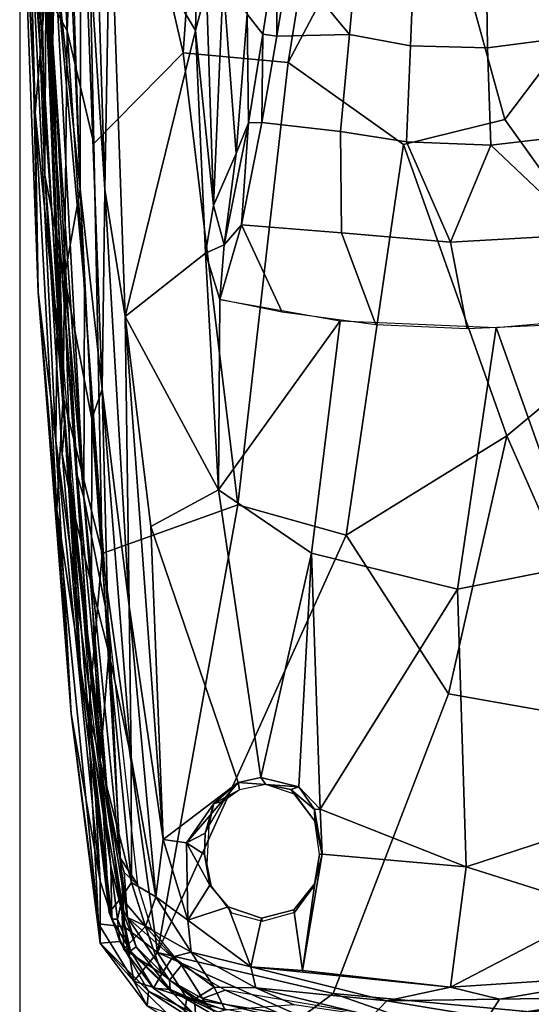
# Model space of a CAD drawing. Header units: millimetres. Extents: x -320 to 320, y -487 to 330.
# Tile 26 of 188: x -314 to -269, y -158 to -72. Entities that reach past the tile are written whole.
import ezdxf

# ---------------------------------------------------------------- set-up
doc = ezdxf.new("R2010")
doc.units = ezdxf.units.MM
doc.layers.add('Layer 01', color=7, linetype='Continuous', true_color=0x000000)
doc.styles.add('Default', font='arial.ttf')
doc.dimstyles.new('Default', dxfattribs={"dimscale": 10, "dimtxt": 2.5, "dimasz": 3, "dimexe": 1, "dimexo": 0.5, "dimgap": 0.8, "dimtad": 1, "dimtoh": 1, "dimzin": 1, "dimdsep": 46, "dimtxsty": 'Default', "dimcen": 2.5, "dimadec": 1, "dimazin": 1, "dimtfac": 1, "dimtdec": 4, "dimtix": 1, "dimtofl": 0, "dimtmove": 1, "dimatfit": 3, "dimfxl": 1, "dimtolj": 1, "dimtzin": 1, "dimarcsym": 0})

# ---------------------------------------------------------------- blocks, each defined once
blk = doc.blocks.new('*D1')
at = {"layer": 'Defpoints', "color": 0}
for p in [(-314.347, -27.146), (314.29, -27.146), (314.29, -476.594)]:
    blk.add_point(p, dxfattribs=at)
at = {"layer": 'Layer 01', "color": 0, "lineweight": -2}
for p, q in [((-314.347, -32.146), (-314.347, -486.594)), ((314.29, -32.146), (314.29, -486.594)), ((-284.347, -476.594), (284.29, -476.594))]:
    blk.add_line(p, q, dxfattribs=at)
at = {"layer": 'Layer 01', "color": 0}
for points in [[(-284.347, -471.594), (-284.347, -481.594), (-314.347, -476.594)], [(284.29, -481.594), (284.29, -471.594), (314.29, -476.594)]]:
    blk.add_solid(points, dxfattribs=at)
at = {"layer": 'Layer 01', "color": 0, "insert": (-0.028, -455.832), "char_height": 25, "attachment_point": 5, "style": 'Default'}
blk.add_mtext('\\A1;628.64', dxfattribs=at)

msp = doc.modelspace()

# ---------------------------------------------------------------- linework, layer by layer
at = {"layer": 'Layer 01'}
for points in [[(-311.42, -73.987, 567.045), (-312.213, -30.827, 565.857), (-311.988, -64.08, 567.513)], [(-311.297, -65.988, 566.583), (-312.213, -30.827, 565.857), (-311.42, -73.987, 567.045)], [(-297.105, -34.526, 579.583), (-308.839, -36.471, 578.012), (-299.979, -74.854, 580.297)], [(-297.105, -34.526, 579.583), (-299.979, -74.854, 580.297), (-290.736, -75.687, 581.248), (-284.431, -36.368, 580.62)], [(-312.077, -69.449, 576.772), (-310.169, -72.926, 578.284), (-311.861, -37.026, 576.539)], [(-308.839, -36.471, 578.012), (-311.861, -37.026, 576.539), (-310.169, -72.926, 578.284)], [(-307.837, -82.812, 579.242), (-308.839, -36.471, 578.012), (-310.169, -72.926, 578.284)], [(-308.839, -36.471, 578.012), (-307.837, -82.812, 579.242), (-299.979, -74.854, 580.297)], [(-279.141, -53.729, 581.36), (-284.431, -36.368, 580.62), (-290.736, -75.687, 581.248)], [(-270.509, -41.099, 581.007), (-279.141, -53.729, 581.36), (-271.702, -80.72, 581.84), (-261.232, -66.862, 581.198)], [(-312.247, -76.371, 567.987), (-312.935, -44.642, 567.234), (-312.977, -63.174, 567.264)], [(-312.935, -44.642, 567.234), (-312.247, -76.371, 567.987), (-310.422, -107.488, 568.573)], [(-312.935, -44.642, 567.234), (-310.422, -107.488, 568.573), (-310.902, -90.345, 568.065)], [(-312.935, -44.642, 567.234), (-310.902, -90.345, 568.065), (-311.988, -64.08, 567.513)], [(-312.976, -80.081, 575.11), (-313.786, -50.594, 574.314), (-314.238, -55.142, 572.032)], [(-312.976, -80.081, 575.11), (-312.077, -69.449, 576.772), (-313.786, -50.594, 574.314)], [(-309.975, -58.975, 561.578), (-308.981, -54.223, 560.51), (-309.032, -86.821, 562.181)], [(-309.032, -86.821, 562.181), (-308.981, -54.223, 560.51), (-307.096, -104.402, 561.628)], [(-308.981, -54.223, 560.51), (-307.8, -56.467, 560.138), (-306.871, -86.848, 560.894)], [(-308.981, -54.223, 560.51), (-306.871, -86.848, 560.894), (-307.096, -104.402, 561.628)], [(-280.605, -82.894, 581.78), (-271.702, -80.72, 581.84), (-279.141, -53.729, 581.36), (-290.736, -75.687, 581.248)], [(-314.238, -55.142, 572.032), (-312.722, -95.883, 572.78), (-312.976, -80.081, 575.11)], [(-313.449, -61.768, 568.404), (-312.722, -95.883, 572.78), (-314.238, -55.142, 572.032)], [(-307.8, -56.467, 560.138), (-306.379, -60.25, 560.177), (-306.871, -86.848, 560.894)], [(-311.015, -95.948, 568.365), (-313.449, -61.768, 568.404), (-312.498, -59.333, 567.58)], [(-311.297, -65.988, 566.583), (-308.658, -95.366, 567.131), (-310.201, -58.983, 566.385)], [(-309.975, -58.975, 561.578), (-309.032, -86.821, 562.181), (-310.924, -69.027, 563.485)], [(-306.871, -86.848, 560.894), (-306.379, -60.25, 560.177), (-305.077, -98, 561.017)], [(-306.379, -60.25, 560.177), (-298.902, -72.881, 560.845), (-305.077, -98, 561.017)], [(-298.902, -72.881, 560.845), (-306.379, -60.25, 560.177), (-298.759, -67.155, 560.686)], [(-311.155, -108.944, 569.262), (-312.722, -95.883, 572.78), (-313.449, -61.768, 568.404)], [(-313.449, -61.768, 568.404), (-311.015, -95.948, 568.365), (-311.155, -108.944, 569.262)], [(-312.247, -76.371, 567.987), (-312.977, -63.174, 567.264), (-312.144, -85.6, 567.752)], [(-312.977, -63.174, 567.264), (-312.034, -70.284, 565.641), (-312.144, -85.6, 567.752)], [(-293.059, -63.726, 553.242), (-291.78, -65.6, 551.849), (-292.978, -73.213, 555.184), (-294.353, -71.463, 556.549)], [(-310.902, -90.345, 568.065), (-311.42, -73.987, 567.045), (-311.988, -64.08, 567.513)], [(-291.739, -73.388, 554.55), (-292.978, -73.213, 555.184), (-291.78, -65.6, 551.849)], [(-291.739, -73.388, 554.55), (-291.78, -65.6, 551.849), (-290.657, -66.821, 551.549)], [(-284.634, -65.087, 549.483), (-285.352, -73.248, 553.624), (-290.657, -66.821, 551.549)], [(-285.352, -73.248, 553.624), (-284.634, -65.087, 549.483), (-279.658, -66.068, 549.395), (-279.992, -74.222, 553.59)], [(-273.217, -74.404, 553.546), (-273.35, -66.291, 549.349), (-268.349, -65.726, 549.432), (-265.787, -73.431, 553.554)], [(-308.701, -113.912, 567.38), (-311.297, -65.988, 566.583), (-311.42, -73.987, 567.045)], [(-308.658, -95.366, 567.131), (-311.297, -65.988, 566.583), (-308.701, -113.912, 567.38)], [(-279.992, -74.222, 553.59), (-279.658, -66.068, 549.395), (-273.35, -66.291, 549.349), (-273.217, -74.404, 553.546)], [(-298.902, -72.881, 560.845), (-298.759, -67.155, 560.686), (-297.933, -69.22, 560.491)], [(-285.352, -73.248, 553.624), (-291.739, -73.388, 554.55), (-290.657, -66.821, 551.549)], [(-261.232, -66.862, 581.198), (-271.702, -80.72, 581.84), (-259.185, -98.205, 581.318), (-251.162, -71.917, 580.374)], [(-310.924, -69.027, 563.485), (-309.032, -86.821, 562.181), (-310.413, -94.543, 565.048), (-312.034, -70.284, 565.641)], [(-296.467, -68.615, 558.885), (-297.305, -88.259, 561.02), (-297.933, -69.22, 560.491)], [(-295.308, -83.68, 559.147), (-297.305, -88.259, 561.02), (-296.467, -68.615, 558.885)], [(-294.353, -71.463, 556.549), (-295.308, -83.68, 559.147), (-296.467, -68.615, 558.885)], [(-312.976, -80.081, 575.11), (-310.522, -105.061, 577.559), (-312.077, -69.449, 576.772)], [(-310.522, -105.061, 577.559), (-310.169, -72.926, 578.284), (-312.077, -69.449, 576.772)], [(-297.305, -88.259, 561.02), (-298.902, -72.881, 560.845), (-297.933, -69.22, 560.491)], [(-310.413, -94.543, 565.048), (-312.144, -85.6, 567.752), (-312.034, -70.284, 565.641)], [(-294.353, -71.463, 556.549), (-294.238, -81.007, 557.847), (-295.308, -83.68, 559.147)], [(-294.353, -71.463, 556.549), (-292.978, -73.213, 555.184), (-294.238, -81.007, 557.847)], [(-310.522, -105.061, 577.559), (-307.109, -118.825, 579.496), (-310.169, -72.926, 578.284)], [(-310.169, -72.926, 578.284), (-307.109, -118.825, 579.496), (-307.837, -82.812, 579.242)], [(-305.077, -98, 561.017), (-298.902, -72.881, 560.845), (-298, -92.463, 561.248)], [(-298.902, -72.881, 560.845), (-297.305, -88.259, 561.02), (-298, -92.463, 561.248)], [(-293.049, -80.968, 557.346), (-294.238, -81.007, 557.847), (-292.978, -73.213, 555.184)], [(-293.049, -80.968, 557.346), (-292.978, -73.213, 555.184), (-291.739, -73.388, 554.55)], [(-291.739, -73.388, 554.55), (-285.352, -73.248, 553.624), (-286.142, -81.751, 557.017), (-293.049, -80.968, 557.346)], [(-286.142, -81.751, 557.017), (-285.352, -73.248, 553.624), (-279.992, -74.222, 553.59), (-280.358, -82.676, 557.029)], [(-272.944, -82.975, 557.062), (-273.217, -74.404, 553.546), (-265.787, -73.431, 553.554), (-264.66, -81.998, 557.043)], [(-309.287, -111.949, 567.687), (-311.42, -73.987, 567.045), (-310.902, -90.345, 568.065)], [(-308.701, -113.912, 567.38), (-311.42, -73.987, 567.045), (-309.287, -111.949, 567.687)], [(-280.358, -82.676, 557.029), (-279.992, -74.222, 553.59), (-273.217, -74.404, 553.546), (-272.944, -82.975, 557.062)], [(-299.979, -74.854, 580.297), (-307.837, -82.812, 579.242), (-307.109, -118.825, 579.496), (-295.168, -114.553, 580.82)], [(-295.168, -114.553, 580.82), (-290.736, -75.687, 581.248), (-299.979, -74.854, 580.297)], [(-285.636, -117.221, 581.447), (-280.605, -82.894, 581.78), (-290.736, -75.687, 581.248), (-295.168, -114.553, 580.82)], [(-310.422, -107.488, 568.573), (-312.247, -76.371, 567.987), (-312.144, -85.6, 567.752)], [(-311.078, -114.955, 575.909), (-310.522, -105.061, 577.559), (-312.976, -80.081, 575.11)], [(-311.078, -114.955, 575.909), (-312.976, -80.081, 575.11), (-312.722, -95.883, 572.78)], [(-294.841, -89.968, 559.991), (-296.373, -91.705, 560.646), (-294.238, -81.007, 557.847)], [(-294.238, -81.007, 557.847), (-296.373, -91.705, 560.646), (-295.308, -83.68, 559.147)], [(-294.841, -89.968, 559.991), (-294.238, -81.007, 557.847), (-293.049, -80.968, 557.346)], [(-293.049, -80.968, 557.346), (-286.142, -81.751, 557.017), (-286.059, -90.654, 559.781), (-294.841, -89.968, 559.991)], [(-271.523, -108.495, 581.771), (-259.185, -98.205, 581.318), (-271.702, -80.72, 581.84), (-280.605, -82.894, 581.78)], [(-280.358, -82.676, 557.029), (-276.486, -91.484, 559.855), (-286.059, -90.654, 559.781), (-286.142, -81.751, 557.017)], [(-264.66, -81.998, 557.043), (-264.633, -90.809, 559.797), (-272.944, -82.975, 557.062)], [(-285.636, -117.221, 581.447), (-271.523, -108.495, 581.771), (-280.605, -82.894, 581.78)], [(-272.944, -82.975, 557.062), (-276.486, -91.484, 559.855), (-280.358, -82.676, 557.029)], [(-272.944, -82.975, 557.062), (-264.633, -90.809, 559.797), (-276.486, -91.484, 559.855)], [(-295.308, -83.68, 559.147), (-296.373, -91.705, 560.646), (-297.305, -88.259, 561.02)], [(-312.144, -85.6, 567.752), (-310.6, -110.104, 568.123), (-310.422, -107.488, 568.573)], [(-309.827, -114.208, 566.775), (-310.6, -110.104, 568.123), (-312.144, -85.6, 567.752), (-310.413, -94.543, 565.048)], [(-310.413, -94.543, 565.048), (-309.032, -86.821, 562.181), (-308.014, -106.992, 562.564)], [(-309.032, -86.821, 562.181), (-307.096, -104.402, 561.628), (-308.014, -106.992, 562.564)], [(-307.096, -104.402, 561.628), (-306.871, -86.848, 560.894), (-304.713, -123.464, 561.457)], [(-306.871, -86.848, 560.894), (-305.077, -98, 561.017), (-304.713, -123.464, 561.457)], [(-296.373, -91.705, 560.646), (-298, -92.463, 561.248), (-297.305, -88.259, 561.02)], [(-296.373, -91.705, 560.646), (-294.841, -89.968, 559.991), (-296.758, -96.526, 561.343)], [(-291.276, -97.624, 561.523), (-296.758, -96.526, 561.343), (-294.841, -89.968, 559.991)], [(-291.276, -97.624, 561.523), (-294.841, -89.968, 559.991), (-286.059, -90.654, 559.781), (-283.037, -98.742, 561.731)], [(-310.902, -90.345, 568.065), (-310.422, -107.488, 568.573), (-308.388, -125.791, 568.486)], [(-308.388, -125.791, 568.486), (-309.287, -111.949, 567.687), (-310.902, -90.345, 568.065)], [(-283.037, -98.742, 561.731), (-286.059, -90.654, 559.781), (-276.486, -91.484, 559.855), (-275, -99.094, 561.789)], [(-264.633, -90.809, 559.797), (-266.431, -98.717, 561.712), (-275, -99.094, 561.789), (-276.486, -91.484, 559.855)], [(-305.077, -98, 561.017), (-298, -92.463, 561.248), (-296.872, -113.237, 561.552)], [(-298, -92.463, 561.248), (-296.373, -91.705, 560.646), (-296.758, -96.526, 561.343)], [(-298, -92.463, 561.248), (-296.758, -96.526, 561.343), (-296.872, -113.237, 561.552)], [(-310.413, -94.543, 565.048), (-308.035, -121.551, 564.404), (-309.827, -114.208, 566.775)], [(-310.413, -94.543, 565.048), (-308.014, -106.992, 562.564), (-308.035, -121.551, 564.404)], [(-311.078, -114.955, 575.909), (-312.722, -95.883, 572.78), (-309.814, -132.911, 573.307)], [(-311.155, -108.944, 569.262), (-309.814, -132.911, 573.307), (-312.722, -95.883, 572.78)], [(-311.015, -95.948, 568.365), (-308.215, -130.976, 568.672), (-311.155, -108.944, 569.262)], [(-308.701, -113.912, 567.38), (-306.522, -125.05, 567.441), (-308.658, -95.366, 567.131)], [(-296.872, -113.237, 561.552), (-296.758, -96.526, 561.343), (-286.175, -98.386, 561.682)], [(-305.077, -98, 561.017), (-296.872, -113.237, 561.552), (-302.817, -116.479, 561.325)], [(-305.077, -98, 561.017), (-302.817, -116.479, 561.325), (-301.746, -143.967, 561.505)], [(-304.713, -123.464, 561.457), (-305.077, -98, 561.017), (-301.746, -143.967, 561.505)], [(-296.872, -113.237, 561.552), (-286.175, -98.386, 561.682), (-288.699, -118.814, 561.832)], [(-275.864, -121.977, 562.032), (-288.699, -118.814, 561.832), (-286.175, -98.386, 561.682), (-272.454, -98.982, 561.793)], [(-265.055, -119.824, 561.911), (-272.454, -98.982, 561.793), (-260.829, -97.969, 561.606)], [(-259.185, -98.205, 581.318), (-271.523, -108.495, 581.771), (-260.256, -134.058, 580.849), (-243.979, -118.801, 579.74)], [(-265.055, -119.824, 561.911), (-275.864, -121.977, 562.032), (-272.454, -98.982, 561.793)], [(-308.014, -106.992, 562.564), (-307.096, -104.402, 561.628), (-306.523, -127.578, 562.811)], [(-307.096, -104.402, 561.628), (-304.713, -123.464, 561.457), (-304.539, -136.767, 561.981)], [(-306.523, -127.578, 562.811), (-307.096, -104.402, 561.628), (-304.539, -136.767, 561.981)], [(-311.078, -114.955, 575.909), (-308.327, -133.284, 577.898), (-310.522, -105.061, 577.559)], [(-308.327, -133.284, 577.898), (-307.109, -118.825, 579.496), (-310.522, -105.061, 577.559)], [(-306.523, -127.578, 562.811), (-308.035, -121.551, 564.404), (-308.014, -106.992, 562.564)], [(-310.422, -107.488, 568.573), (-310.6, -110.104, 568.123), (-308.936, -129.849, 568.288)], [(-308.366, -132.427, 568.67), (-310.422, -107.488, 568.573), (-308.936, -129.849, 568.288)], [(-310.422, -107.488, 568.573), (-308.366, -132.427, 568.67), (-306.327, -146.316, 568.68)], [(-308.388, -125.791, 568.486), (-310.422, -107.488, 568.573), (-306.327, -146.316, 568.68)], [(-309.814, -132.911, 573.307), (-311.155, -108.944, 569.262), (-307.273, -147.631, 569.449)], [(-311.155, -108.944, 569.262), (-308.215, -130.976, 568.672), (-307.273, -147.631, 569.449)], [(-276.645, -131.165, 581.31), (-271.523, -108.495, 581.771), (-285.636, -117.221, 581.447)], [(-276.645, -131.165, 581.31), (-260.256, -134.058, 580.849), (-271.523, -108.495, 581.771)], [(-308.936, -129.849, 568.288), (-310.6, -110.104, 568.123), (-309.827, -114.208, 566.775)], [(-308.388, -125.791, 568.486), (-306.619, -140.13, 567.864), (-309.287, -111.949, 567.687)], [(-309.287, -111.949, 567.687), (-306.619, -140.13, 567.864), (-308.701, -113.912, 567.38)], [(-295.137, -138.956, 561.755), (-302.817, -116.479, 561.325), (-296.872, -113.237, 561.552), (-293.143, -138.514, 561.815)], [(-296.872, -113.237, 561.552), (-288.699, -118.814, 561.832), (-293.143, -138.514, 561.815)], [(-305.558, -145.557, 567.532), (-308.701, -113.912, 567.38), (-306.619, -140.13, 567.864)], [(-305.558, -145.557, 567.532), (-306.522, -125.05, 567.441), (-308.701, -113.912, 567.38)], [(-307.409, -151.361, 575.826), (-308.327, -133.284, 577.898), (-311.078, -114.955, 575.909)], [(-307.409, -151.361, 575.826), (-311.078, -114.955, 575.909), (-309.814, -132.911, 573.307)], [(-307.267, -137.039, 565.964), (-309.827, -114.208, 566.775), (-308.035, -121.551, 564.404)], [(-308.936, -129.849, 568.288), (-309.827, -114.208, 566.775), (-307.267, -137.039, 565.964)], [(-307.109, -118.825, 579.496), (-302.223, -153.879, 579.555), (-295.168, -114.553, 580.82)], [(-285.636, -117.221, 581.447), (-295.168, -114.553, 580.82), (-302.223, -153.879, 579.555)], [(-302.817, -116.479, 561.325), (-295.137, -138.956, 561.755), (-301.746, -143.967, 561.505)], [(-286.805, -157.488, 580.15), (-276.645, -131.165, 581.31), (-285.636, -117.221, 581.447), (-302.223, -153.879, 579.555)], [(-308.327, -133.284, 577.898), (-305.139, -151.636, 578.592), (-307.109, -118.825, 579.496)], [(-302.223, -153.879, 579.555), (-307.109, -118.825, 579.496), (-305.139, -151.636, 578.592)], [(-289.799, -139.325, 561.897), (-293.143, -138.514, 561.815), (-288.699, -118.814, 561.832)], [(-288.699, -118.814, 561.832), (-287.942, -141.299, 561.97), (-289.799, -139.325, 561.897)], [(-288.699, -118.814, 561.832), (-275.864, -121.977, 562.032), (-287.942, -141.299, 561.97)], [(-275.864, -121.977, 562.032), (-265.055, -119.824, 561.911), (-261.836, -142.038, 561.962), (-275.113, -146.378, 562.078)], [(-307.267, -137.039, 565.964), (-308.035, -121.551, 564.404), (-306.523, -127.578, 562.811)], [(-275.864, -121.977, 562.032), (-275.113, -146.378, 562.078), (-287.942, -141.299, 561.97)], [(-304.539, -136.767, 561.981), (-304.713, -123.464, 561.457), (-302.383, -149, 561.706)], [(-304.713, -123.464, 561.457), (-301.746, -143.967, 561.505), (-302.383, -149, 561.706)], [(-306.522, -125.05, 567.441), (-305.558, -145.557, 567.532), (-303.95, -147.94, 567.474)], [(-305.488, -149.779, 568.408), (-308.388, -125.791, 568.486), (-306.327, -146.316, 568.68)], [(-305.488, -149.779, 568.408), (-306.619, -140.13, 567.864), (-308.388, -125.791, 568.486)], [(-307.267, -137.039, 565.964), (-306.523, -127.578, 562.811), (-304.522, -147.756, 563.074)], [(-304.539, -136.767, 561.981), (-304.522, -147.756, 563.074), (-306.523, -127.578, 562.811)], [(-306.468, -150.391, 568.308), (-308.366, -132.427, 568.67), (-308.936, -129.849, 568.288)], [(-308.936, -129.849, 568.288), (-307.267, -137.039, 565.964), (-306.468, -150.391, 568.308)], [(-307.273, -147.631, 569.449), (-308.215, -130.976, 568.672), (-305.533, -152.93, 568.67)], [(-267.922, -159.265, 580.22), (-260.256, -134.058, 580.849), (-276.645, -131.165, 581.31), (-286.805, -157.488, 580.15)], [(-307.409, -151.361, 575.826), (-309.814, -132.911, 573.307), (-307.272, -153.075, 573.663)], [(-307.273, -147.631, 569.449), (-307.272, -153.075, 573.663), (-309.814, -132.911, 573.307)], [(-306.248, -150.955, 568.568), (-308.366, -132.427, 568.67), (-306.468, -150.391, 568.308)], [(-306.327, -146.316, 568.68), (-308.366, -132.427, 568.67), (-306.248, -150.955, 568.568)], [(-308.327, -133.284, 577.898), (-307.409, -151.361, 575.826), (-305.139, -151.636, 578.592)], [(-305.431, -149.1, 565.247), (-306.468, -150.391, 568.308), (-307.267, -137.039, 565.964)], [(-304.522, -147.756, 563.074), (-305.431, -149.1, 565.247), (-307.267, -137.039, 565.964)], [(-304.539, -136.767, 561.981), (-302.383, -149, 561.706), (-304.522, -147.756, 563.074)], [(-299.687, -144.264, 561.559), (-301.746, -143.967, 561.505), (-295.137, -138.956, 561.755)], [(-295.137, -138.956, 561.755), (-297.295, -140.789, 561.79), (-299.687, -144.264, 561.559)], [(-297.295, -140.789, 561.79), (-295.137, -138.956, 561.755), (-295.037, -139.615, 564.444)], [(-293.143, -138.514, 561.815), (-292.717, -139.142, 564.489), (-295.137, -138.956, 561.755)], [(-292.717, -139.142, 564.489), (-295.037, -139.615, 564.444), (-295.137, -138.956, 561.755)], [(-292.717, -139.142, 564.489), (-293.143, -138.514, 561.815), (-289.799, -139.325, 561.897)], [(-289.799, -139.325, 561.897), (-290.516, -139.581, 563.29), (-292.717, -139.142, 564.489)], [(-290.103, -140.021, 564.49), (-292.717, -139.142, 564.489), (-290.516, -139.581, 563.29)], [(-306.619, -140.13, 567.864), (-304.872, -150.808, 567.439), (-305.558, -145.557, 567.532)], [(-306.619, -140.13, 567.864), (-305.488, -149.779, 568.408), (-304.872, -150.808, 567.439)], [(-295.037, -139.615, 564.444), (-296.465, -140.614, 564.499), (-297.295, -140.789, 561.79)], [(-288.418, -141.338, 562.006), (-290.516, -139.581, 563.29), (-289.799, -139.325, 561.897)], [(-288.417, -142.369, 564.441), (-290.103, -140.021, 564.49), (-290.516, -139.581, 563.29)], [(-290.516, -139.581, 563.29), (-288.418, -141.338, 562.006), (-288.417, -142.369, 564.441)], [(-288.418, -141.338, 562.006), (-289.799, -139.325, 561.897), (-287.942, -141.299, 561.97)], [(-297.295, -140.789, 561.79), (-298.038, -143.421, 561.75), (-299.687, -144.264, 561.559)], [(-297.295, -140.789, 561.79), (-297.731, -142.723, 564.497), (-298.038, -143.421, 561.75)], [(-296.465, -140.614, 564.499), (-297.731, -142.723, 564.497), (-297.295, -140.789, 561.79)], [(-287.768, -145.262, 561.95), (-288.418, -141.338, 562.006), (-287.942, -141.299, 561.97)], [(-288.418, -141.338, 562.006), (-287.768, -145.262, 561.95), (-288.417, -142.369, 564.441)], [(-275.113, -146.378, 562.078), (-287.768, -145.262, 561.95), (-287.942, -141.299, 561.97)], [(-297.906, -146.122, 564.491), (-298.096, -145.295, 561.749), (-298.038, -143.421, 561.75), (-297.731, -142.723, 564.497)], [(-287.768, -145.262, 561.95), (-287.993, -145.268, 564.495), (-288.417, -142.369, 564.441)], [(-261.836, -142.038, 561.962), (-263.326, -150.084, 561.952), (-275.113, -146.378, 562.078)], [(-299.687, -144.264, 561.559), (-298.038, -143.421, 561.75), (-298.096, -145.295, 561.749)], [(-299.568, -151.055, 561.547), (-302.383, -149, 561.706), (-301.746, -143.967, 561.505)], [(-301.746, -143.967, 561.505), (-299.687, -144.264, 561.559), (-299.568, -151.055, 561.547)], [(-299.687, -144.264, 561.559), (-297.62, -147.981, 561.642), (-299.568, -151.055, 561.547)], [(-299.687, -144.264, 561.559), (-298.096, -145.295, 561.749), (-297.62, -147.981, 561.642)], [(-297.62, -147.981, 561.642), (-298.096, -145.295, 561.749), (-297.906, -146.122, 564.491), (-297.527, -148.067, 564.499)], [(-276.484, -156.95, 562.055), (-289.483, -155.486, 561.86), (-287.768, -145.262, 561.95), (-275.113, -146.378, 562.078)], [(-288.398, -147.823, 561.982), (-287.768, -145.262, 561.95), (-289.483, -155.486, 561.86)], [(-288.473, -148.067, 564.499), (-287.993, -145.268, 564.495), (-288.398, -147.823, 561.982)], [(-287.768, -145.262, 561.95), (-288.398, -147.823, 561.982), (-287.993, -145.268, 564.495)], [(-305.174, -146.869, 567.473), (-305.558, -145.557, 567.532), (-304.872, -150.808, 567.439)], [(-305.558, -145.557, 567.532), (-305.174, -146.869, 567.473), (-303.95, -147.94, 567.474)], [(-305.743, -150.965, 568.574), (-306.327, -146.316, 568.68), (-306.248, -150.955, 568.568)], [(-306.327, -146.316, 568.68), (-305.743, -150.965, 568.574), (-305.488, -149.779, 568.408)], [(-302.772, -151.822, 567.458), (-303.95, -147.94, 567.474), (-305.174, -146.869, 567.473), (-304.872, -150.808, 567.439)], [(-263.326, -150.084, 561.952), (-276.484, -156.95, 562.055), (-275.113, -146.378, 562.078)], [(-307.272, -153.075, 573.663), (-307.273, -147.631, 569.449), (-305.533, -152.93, 568.67)], [(-304.522, -147.756, 563.074), (-303.288, -151.615, 563.247), (-305.431, -149.1, 565.247)], [(-302.383, -149, 561.706), (-303.288, -151.615, 563.247), (-304.522, -147.756, 563.074)], [(-288.398, -147.823, 561.982), (-289.483, -155.486, 561.86), (-290.246, -150.148, 561.885)], [(-290.164, -150.35, 564.482), (-288.398, -147.823, 561.982), (-290.246, -150.148, 561.885)], [(-288.398, -147.823, 561.982), (-290.164, -150.35, 564.482), (-288.473, -148.067, 564.499)], [(-299.568, -151.055, 561.547), (-297.62, -147.981, 561.642), (-296.034, -149.89, 561.714)], [(-296.034, -149.89, 561.714), (-297.62, -147.981, 561.642), (-297.527, -148.067, 564.499), (-295.734, -150.413, 564.486)], [(-305.431, -149.1, 565.247), (-305.18, -153.599, 568.078), (-306.468, -150.391, 568.308)], [(-303.288, -151.615, 563.247), (-305.18, -153.599, 568.078), (-305.431, -149.1, 565.247)], [(-303.288, -151.615, 563.247), (-302.383, -149, 561.706), (-299.266, -153.86, 561.859)], [(-299.568, -151.055, 561.547), (-299.266, -153.86, 561.859), (-302.383, -149, 561.706)], [(-306.248, -150.955, 568.568), (-306.468, -150.391, 568.308), (-305.18, -153.599, 568.078)], [(-305.488, -149.779, 568.408), (-305.743, -150.965, 568.574), (-304.598, -153.746, 568.676)], [(-305.488, -149.779, 568.408), (-304.598, -153.746, 568.676), (-304.109, -153.394, 568.2)], [(-304.109, -153.394, 568.2), (-304.872, -150.808, 567.439), (-305.488, -149.779, 568.408)], [(-296.034, -149.89, 561.714), (-294.042, -155.162, 561.74), (-299.568, -151.055, 561.547)], [(-294.042, -155.162, 561.74), (-296.034, -149.89, 561.714), (-293.092, -150.884, 561.843)], [(-295.734, -150.413, 564.486), (-293, -151.138, 564.499), (-293.092, -150.884, 561.843), (-296.034, -149.89, 561.714)], [(-290.246, -150.148, 561.885), (-289.483, -155.486, 561.86), (-294.042, -155.162, 561.74), (-293.092, -150.884, 561.843)], [(-290.246, -150.148, 561.885), (-293.092, -150.884, 561.843), (-293, -151.138, 564.499), (-290.164, -150.35, 564.482)], [(-276.484, -156.95, 562.055), (-263.326, -150.084, 561.952), (-259.517, -155.835, 561.843)], [(-304.307, -156.399, 576.655), (-305.139, -151.636, 578.592), (-307.409, -151.361, 575.826)], [(-304.307, -156.399, 576.655), (-307.409, -151.361, 575.826), (-307.272, -153.075, 573.663)], [(-305.743, -150.965, 568.574), (-306.248, -150.955, 568.568), (-304.598, -153.746, 568.676)], [(-305.18, -153.599, 568.078), (-304.598, -153.746, 568.676), (-306.248, -150.955, 568.568)], [(-301.189, -156.321, 567.563), (-304.872, -150.808, 567.439), (-304.109, -153.394, 568.2)], [(-304.872, -150.808, 567.439), (-301.189, -156.321, 567.563), (-300.118, -155.018, 567.446)], [(-302.772, -151.822, 567.458), (-304.872, -150.808, 567.439), (-300.118, -155.018, 567.446)], [(-299.266, -153.86, 561.859), (-299.568, -151.055, 561.547), (-294.042, -155.162, 561.74)], [(-303.288, -151.615, 563.247), (-301.841, -155.769, 565.401), (-305.18, -153.599, 568.078)], [(-304.307, -156.399, 576.655), (-302.223, -153.879, 579.555), (-305.139, -151.636, 578.592)], [(-303.288, -151.615, 563.247), (-299.266, -153.86, 561.859), (-300.899, -154.272, 563.019)], [(-303.288, -151.615, 563.247), (-300.899, -154.272, 563.019), (-301.841, -155.769, 565.401)], [(-305.533, -152.93, 568.67), (-303.016, -157.301, 569.241), (-307.272, -153.075, 573.663)], [(-304.307, -156.399, 576.655), (-307.272, -153.075, 573.663), (-303.149, -158.565, 573.242)], [(-303.149, -158.565, 573.242), (-307.272, -153.075, 573.663), (-303.016, -157.301, 569.241)], [(-303.016, -157.301, 569.241), (-305.533, -152.93, 568.67), (-299.148, -159.167, 568.622)], [(-302.579, -157.022, 568.389), (-305.18, -153.599, 568.078), (-301.841, -155.769, 565.401)], [(-302.579, -157.022, 568.389), (-304.598, -153.746, 568.676), (-305.18, -153.599, 568.078)], [(-304.109, -153.394, 568.2), (-304.598, -153.746, 568.676), (-301.125, -157.154, 568.59)], [(-302.579, -157.022, 568.389), (-301.125, -157.154, 568.59), (-304.598, -153.746, 568.676)], [(-299.642, -157.913, 578.572), (-302.223, -153.879, 579.555), (-304.307, -156.399, 576.655)], [(-301.189, -156.321, 567.563), (-304.109, -153.394, 568.2), (-301.125, -157.154, 568.59)], [(-289.549, -159.536, 579.34), (-286.805, -157.488, 580.15), (-302.223, -153.879, 579.555)], [(-299.642, -157.913, 578.572), (-289.549, -159.536, 579.34), (-302.223, -153.879, 579.555)], [(-299.266, -153.86, 561.859), (-297.247, -156.935, 563.173), (-300.899, -154.272, 563.019)], [(-299.266, -153.86, 561.859), (-294.042, -155.162, 561.74), (-293.597, -156.988, 562.333)], [(-293.597, -156.988, 562.333), (-297.247, -156.935, 563.173), (-299.266, -153.86, 561.859)], [(-301.841, -155.769, 565.401), (-300.899, -154.272, 563.019), (-297.247, -156.935, 563.173), (-298.974, -157.981, 565.662)], [(-301.189, -156.321, 567.563), (-298.268, -157.928, 567.419), (-300.118, -155.018, 567.446)], [(-300.118, -155.018, 567.446), (-298.268, -157.928, 567.419), (-296.287, -157.197, 567.434)], [(-293.597, -156.988, 562.333), (-294.042, -155.162, 561.74), (-282.079, -158.141, 562.309)], [(-282.079, -158.141, 562.309), (-294.042, -155.162, 561.74), (-276.484, -156.95, 562.055)], [(-294.042, -155.162, 561.74), (-289.483, -155.486, 561.86), (-276.484, -156.95, 562.055)], [(-300.107, -160.493, 574.966), (-299.642, -157.913, 578.572), (-304.307, -156.399, 576.655)], [(-300.107, -160.493, 574.966), (-304.307, -156.399, 576.655), (-303.149, -158.565, 573.242)], [(-301.841, -155.769, 565.401), (-298.974, -157.981, 565.662), (-298.869, -159.681, 568.401), (-302.579, -157.022, 568.389)], [(-297.84, -158.547, 567.64), (-301.189, -156.321, 567.563), (-301.125, -157.154, 568.59)], [(-297.84, -158.547, 567.64), (-298.268, -157.928, 567.419), (-301.189, -156.321, 567.563)], [(-272.177, -157.99, 562.205), (-276.484, -156.95, 562.055), (-259.517, -155.835, 561.843)], [(-272.177, -157.99, 562.205), (-259.517, -155.835, 561.843), (-261.164, -157.808, 562.459)], [(-298.187, -160.36, 569.324), (-303.149, -158.565, 573.242), (-303.016, -157.301, 569.241)], [(-298.187, -160.36, 569.324), (-303.016, -157.301, 569.241), (-299.148, -159.167, 568.622)], [(-302.579, -157.022, 568.389), (-298.869, -159.681, 568.401), (-301.125, -157.154, 568.59)], [(-301.125, -157.154, 568.59), (-298.869, -159.681, 568.401), (-297.425, -159.298, 568.623)], [(-301.125, -157.154, 568.59), (-297.425, -159.298, 568.623), (-297.243, -159.046, 568.425)], [(-297.243, -159.046, 568.425), (-297.84, -158.547, 567.64), (-301.125, -157.154, 568.59)], [(-296.281, -158.947, 565.454), (-298.974, -157.981, 565.662), (-297.247, -156.935, 563.173)], [(-298.268, -157.928, 567.419), (-289.242, -160.213, 567.486), (-296.287, -157.197, 567.434)], [(-290.208, -158.49, 563.242), (-296.281, -158.947, 565.454), (-297.247, -156.935, 563.173), (-293.597, -156.988, 562.333)], [(-289.242, -160.213, 567.486), (-284.816, -159.127, 567.424), (-296.287, -157.197, 567.434)], [(-282.079, -158.141, 562.309), (-283.354, -159.487, 563.412), (-293.597, -156.988, 562.333)], [(-293.597, -156.988, 562.333), (-283.354, -159.487, 563.412), (-290.208, -158.49, 563.242)], [(-272.177, -157.99, 562.205), (-282.079, -158.141, 562.309), (-276.484, -156.95, 562.055)], [(-299.642, -157.913, 578.572), (-300.107, -160.493, 574.966), (-289.859, -162.276, 576.498)], [(-299.642, -157.913, 578.572), (-289.859, -162.276, 576.498), (-289.549, -159.536, 579.34)], [(-298.869, -159.681, 568.401), (-298.974, -157.981, 565.662), (-296.281, -158.947, 565.454)], [(-297.84, -158.547, 567.64), (-289.242, -160.213, 567.486), (-298.268, -157.928, 567.419)], [(-289.549, -159.536, 579.34), (-277.651, -160.7, 579.521), (-286.805, -157.488, 580.15)], [(-277.651, -160.7, 579.521), (-267.922, -159.265, 580.22), (-286.805, -157.488, 580.15)], [(-273.2, -159.611, 563.075), (-283.354, -159.487, 563.412), (-282.079, -158.141, 562.309)], [(-282.079, -158.141, 562.309), (-272.177, -157.99, 562.205), (-273.2, -159.611, 563.075)], [(-274.466, -159.595, 567.421), (-261.804, -160.356, 567.442), (-257.469, -157.963, 567.43)], [(-273.2, -159.611, 563.075), (-272.177, -157.99, 562.205), (-261.164, -157.808, 562.459)], [(-261.164, -157.808, 562.459), (-263.23, -159.074, 563.324), (-273.2, -159.611, 563.075)]]:
    msp.add_3dface(points, dxfattribs=at)

# ---------------------------------------------------------------- dimensions: what is measured, and where the dimension line sits
dim = msp.add_linear_dim(base=(314.29, -476.594), p1=(-314.347, -27.146), p2=(314.29, -27.146), dimstyle='Default', override={"dimscale": 10, "dimtxt": 2.5, "dimasz": 3, "dimexe": 1, "dimexo": 0.5, "dimgap": 0.8, "dimtad": 1, "dimtih": 0, "dimtoh": 0, "dimdec": 2, "dimlfac": 1, "dimzin": 1, "dimtxsty": 'Default', "dimsah": 0, "dimcen": 2.5, "dimadec": 1, "dimazin": 1, "dimtix": 0, "dimtmove": 0, "dimtzin": 1}, dxfattribs=at)
dim.commit()
dim.dimension.update_dxf_attribs({"geometry": '*D1', "text_midpoint": (-0.028, -455.832)})

doc.saveas('drawing.dxf')
